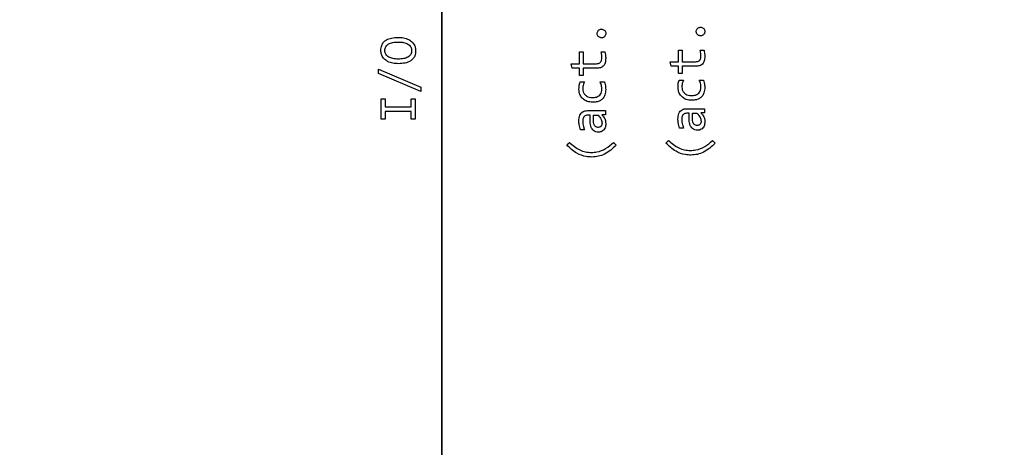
# Model space of a CAD drawing. Header units: millimetres. Extents: x 0 to 420, y 0 to 297.
# Tile 114 of 138: x 207.44 to 214.59, y 188.18 to 191.28. Entities that reach past the tile are written whole.
import ezdxf

# ---------------------------------------------------------------- set-up
doc = ezdxf.new("R2010")
doc.units = ezdxf.units.MM
doc.linetypes.add('PHANTOM', pattern=[12.7, 6.35, -1.27, 1.27, -1.27, 1.27, -1.27])
doc.styles.add('SLDTEXTSTYLE0', font='TXT', dxfattribs={"width": 0.75})
doc.dimstyles.new('SLDDIMSTYLE0', dxfattribs={"dimtxt": 3.5, "dimasz": 3.302, "dimexe": 0, "dimexo": 0.0625, "dimgap": 0.875, "dimtad": 1, "dimlfac": 5, "dimrnd": 1e-09, "dimzin": 12, "dimdsep": 46, "dimtxsty": 'SLDTEXTSTYLE0', "dimsah": 1, "dimcen": 0.09, "dimadec": 0, "dimazin": 3, "dimtfac": 1, "dimtofl": 0, "dimtmove": 0, "dimatfit": 3, "dimfxl": 1, "dimfrac": 2, "dimtolj": 1, "dimtzin": 12, "dimarcsym": 0})

# ---------------------------------------------------------------- blocks, each defined once
blk = doc.blocks.new('_D_2')
at = {"color": 7, "linetype": 'Continuous', "lineweight": 18}
for p, q in [((185.436, 191.7553), (185.436, 250.8462)), ((235.436, 223.7553), (235.436, 250.8462)), ((235.436, 249.8462), (185.436, 249.8462))]:
    blk.add_line(p, q, dxfattribs=at)
for points in [[(185.436, 249.8462), (188.738, 249.3382), (188.738, 250.3542)], [(235.436, 249.8462), (232.134, 250.3542), (232.134, 249.3382)]]:
    blk.add_solid(points, dxfattribs=at)
at = {"color": 7, "linetype": 'Continuous', "lineweight": 18, "insert": (206.5569, 254.3579), "char_height": 3.5, "attachment_point": 1, "style": 'SLDTEXTSTYLE0'}
blk.add_mtext('250', dxfattribs=at)
blk = doc.blocks.new('_D_5')
at = {"color": 7, "linetype": 'Continuous', "lineweight": 18}
for p, q in [((186.436, 221.3553), (271.0027, 221.3553)), ((270.0027, 160.1553), (270.0027, 221.3553)), ((186.436, 160.1553), (271.0027, 160.1553))]:
    blk.add_line(p, q, dxfattribs=at)
for points in [[(270.0027, 221.3553), (269.4947, 218.0533), (270.5107, 218.0533)], [(270.0027, 160.1553), (270.5107, 163.4573), (269.4947, 163.4573)]]:
    blk.add_solid(points, dxfattribs=at)
at = {"color": 7, "linetype": 'Continuous', "lineweight": 18, "insert": (265.491, 186.8762), "char_height": 3.5, "attachment_point": 1, "rotation": 90, "style": 'SLDTEXTSTYLE0'}
blk.add_mtext('306', dxfattribs=at)

msp = doc.modelspace()

# ---------------------------------------------------------------- linework, layer by layer
at = {"color": 7, "linetype": 'PHANTOM', "lineweight": 35}
msp.add_line((210.5017, 243.1863), (210.5017, 142.4764), dxfattribs=at)
at = {"color": 7, "linetype": 'Continuous', "lineweight": 25}
for p, q in [((211.4998, 191.0439), (211.5273, 191.0439)), ((211.4998, 190.959), (211.4998, 191.0439)), ((211.5273, 191.0439), (211.5273, 190.959)), ((211.6578, 191.0439), (211.686, 191.0439)), ((212.2191, 191.0581), (212.2466, 191.0581)), ((212.2191, 190.9732), (212.2191, 191.0581)), ((212.2466, 191.0581), (212.2466, 190.9732)), ((212.3771, 191.0581), (212.4053, 191.0581)), ((212.1587, 190.9732), (212.2191, 190.9732)), ((212.1671, 190.9404), (212.1587, 190.9732)), ((212.2466, 190.9732), (212.3425, 190.9732)), ((210.042, 190.9182), (210.3485, 190.789)), ((210.042, 190.8869), (210.042, 190.9182)), ((211.4394, 190.959), (211.4998, 190.959)), ((211.4478, 190.9262), (211.4394, 190.959)), ((211.4998, 190.9262), (211.4478, 190.9262)), ((211.4998, 190.8733), (211.4998, 190.9262)), ((211.5273, 190.959), (211.6232, 190.959)), ((211.5273, 190.9262), (211.5273, 190.8733)), ((211.6258, 190.9262), (211.5273, 190.9262)), ((212.2191, 190.9404), (212.1671, 190.9404)), ((212.2191, 190.8875), (212.2191, 190.9404)), ((212.2466, 190.9404), (212.2466, 190.8875)), ((212.3451, 190.9404), (212.2466, 190.9404)), ((210.3485, 190.7577), (210.042, 190.8869)), ((211.5273, 190.8733), (211.4998, 190.8733)), ((211.5059, 190.8264), (211.5372, 190.8264)), ((211.6512, 190.8264), (211.6816, 190.8264)), ((212.2466, 190.8875), (212.2191, 190.8875)), ((212.2252, 190.8405), (212.2565, 190.8405)), ((212.3705, 190.8405), (212.4009, 190.8405)), ((210.3485, 190.789), (210.3485, 190.7577)), ((210.062, 190.7037), (210.0902, 190.7037)), ((210.062, 190.5565), (210.062, 190.7037)), ((210.0902, 190.7037), (210.0902, 190.6471)), ((210.2793, 190.7037), (210.308, 190.7037)), ((210.2793, 190.6471), (210.2793, 190.7037)), ((210.308, 190.7037), (210.308, 190.5565)), ((210.0902, 190.6471), (210.2793, 190.6471)), ((210.0902, 190.6132), (210.0902, 190.5565)), ((210.2793, 190.6132), (210.0902, 190.6132)), ((210.2793, 190.5565), (210.2793, 190.6132)), ((211.5584, 190.6183), (211.6886, 190.6183)), ((211.6886, 190.6183), (211.6886, 190.589)), ((212.2777, 190.6325), (212.4079, 190.6325)), ((212.4079, 190.6325), (212.4079, 190.6032)), ((210.0902, 190.5565), (210.062, 190.5565)), ((210.308, 190.5565), (210.2793, 190.5565)), ((211.5776, 190.5855), (211.561, 190.5855)), ((211.5776, 190.5462), (211.5776, 190.5855)), ((211.6027, 190.5438), (211.6027, 190.5855)), ((211.6027, 190.5855), (211.6362, 190.5855)), ((211.6886, 190.589), (211.6633, 190.5883)), ((212.2969, 190.5996), (212.2803, 190.5996)), ((212.2969, 190.5604), (212.2969, 190.5996)), ((212.322, 190.558), (212.322, 190.5996)), ((212.322, 190.5996), (212.3555, 190.5996)), ((212.4079, 190.6032), (212.3826, 190.6025)), ((211.5377, 190.4784), (211.5081, 190.4784)), ((212.257, 190.4925), (212.2275, 190.4925)), ((212.1276, 190.3835), (212.147, 190.4024)), ((212.467, 190.4024), (212.4871, 190.3826)), ((211.4083, 190.3693), (211.4277, 190.3882)), ((211.7477, 190.3882), (211.7678, 190.3684))]:
    msp.add_line(p, q, dxfattribs=at)
for points, knots in [([(211.6294, 191.1779), (211.6297, 191.1813), (211.6303, 191.1882), (211.6355, 191.1975), (211.6434, 191.2047), (211.6523, 191.2086), (211.6583, 191.209), (211.6609, 191.2092)], [0, 0, 0, 0, 0.205919, 0.418743, 0.634132, 0.845743, 1, 1, 1, 1]), ([(211.6609, 191.2092), (211.6643, 191.2089), (211.6711, 191.2082), (211.6803, 191.203), (211.6874, 191.1952), (211.6914, 191.1863), (211.6918, 191.1803), (211.6919, 191.1779)], [0, 0, 0, 0, 0.207759, 0.417794, 0.633143, 0.848752, 1, 1, 1, 1]), ([(212.3487, 191.1921), (212.349, 191.1954), (212.3496, 191.2023), (212.3548, 191.2117), (212.3627, 191.2189), (212.3716, 191.2228), (212.3776, 191.2232), (212.3802, 191.2233)], [0, 0, 0, 0, 0.205919, 0.418743, 0.634132, 0.845743, 1, 1, 1, 1]), ([(212.3802, 191.1608), (212.3768, 191.161), (212.3698, 191.1616), (212.3603, 191.1669), (212.3531, 191.1748), (212.3492, 191.1837), (212.3488, 191.1896), (212.3487, 191.1921)], [0, 0, 0, 0, 0.205634, 0.424863, 0.638617, 0.85327, 1, 1, 1, 1]), ([(212.3802, 191.2233), (212.3836, 191.223), (212.3904, 191.2224), (212.3996, 191.2171), (212.4067, 191.2094), (212.4107, 191.2005), (212.4111, 191.1945), (212.4113, 191.1921)], [0, 0, 0, 0, 0.207759, 0.417794, 0.633143, 0.848752, 1, 1, 1, 1]), ([(212.4113, 191.1921), (212.411, 191.1887), (212.4104, 191.1817), (212.4051, 191.1724), (212.3972, 191.1652), (212.3884, 191.1613), (212.3825, 191.1609), (212.3802, 191.1608)], [0, 0, 0, 0, 0.20746, 0.423902, 0.637463, 0.856184, 1, 1, 1, 1]), ([(210.0585, 191.0561), (210.0595, 191.0685), (210.0613, 191.0897), (210.0776, 191.1156), (210.1016, 191.1349), (210.138, 191.1478), (210.167, 191.1491), (210.1832, 191.1498)], [0, 0, 0, 0, 0.207368, 0.357326, 0.507127, 0.723812, 1, 1, 1, 1]), ([(210.0878, 191.0541), (210.0881, 191.0592), (210.0886, 191.069), (210.094, 191.0825), (210.1029, 191.0939), (210.1196, 191.1058), (210.1479, 191.1149), (210.1721, 191.1158), (210.1857, 191.1163)], [0, 0, 0, 0, 0.116373, 0.223504, 0.329777, 0.443764, 0.689508, 1, 1, 1, 1]), ([(210.1832, 191.1498), (210.1966, 191.1493), (210.2236, 191.1483), (210.2595, 191.1363), (210.2881, 191.1165), (210.3051, 191.0908), (210.3108, 191.0682), (210.3112, 191.0557), (210.3113, 191.0524)], [0, 0, 0, 0, 0.222473, 0.446327, 0.618849, 0.792591, 0.944289, 1, 1, 1, 1]), ([(210.1857, 191.1163), (210.1986, 191.1158), (210.2221, 191.1148), (210.2496, 191.105), (210.2664, 191.093), (210.2756, 191.0817), (210.2813, 191.0685), (210.2819, 191.059), (210.2822, 191.0541)], [0, 0, 0, 0, 0.301407, 0.549111, 0.669368, 0.779097, 0.886426, 1, 1, 1, 1]), ([(211.6609, 191.1466), (211.6575, 191.1469), (211.6505, 191.1475), (211.641, 191.1527), (211.6338, 191.1606), (211.6298, 191.1695), (211.6295, 191.1755), (211.6294, 191.1779)], [0, 0, 0, 0, 0.205634, 0.424863, 0.638617, 0.85327, 1, 1, 1, 1]), ([(211.6919, 191.1779), (211.6917, 191.1745), (211.6911, 191.1675), (211.6858, 191.1583), (211.6779, 191.1511), (211.6691, 191.1471), (211.6632, 191.1467), (211.6609, 191.1466)], [0, 0, 0, 0, 0.20746, 0.423902, 0.637463, 0.856184, 1, 1, 1, 1]), ([(210.1861, 190.9589), (210.1727, 190.9595), (210.1458, 190.9605), (210.1099, 190.9724), (210.0814, 190.9923), (210.0646, 191.0179), (210.059, 191.0404), (210.0586, 191.0528), (210.0585, 191.0561)], [0, 0, 0, 0, 0.223086, 0.447525, 0.619644, 0.792899, 0.945132, 1, 1, 1, 1]), ([(210.1843, 190.9924), (210.1714, 190.993), (210.1479, 190.994), (210.1204, 191.0036), (210.1036, 191.0155), (210.0944, 191.0267), (210.0887, 191.0399), (210.0881, 191.0493), (210.0878, 191.0541)], [0, 0, 0, 0, 0.301383, 0.550093, 0.670116, 0.779542, 0.88659, 1, 1, 1, 1]), ([(210.2822, 191.0541), (210.2819, 191.0491), (210.2813, 191.0395), (210.276, 191.0261), (210.2671, 191.0149), (210.2505, 191.003), (210.2222, 190.9938), (210.1979, 190.9929), (210.1843, 190.9924)], [0, 0, 0, 0, 0.115027, 0.221357, 0.327318, 0.441319, 0.687196, 1, 1, 1, 1]), ([(210.3113, 191.0524), (210.3102, 191.0397), (210.3085, 191.0183), (210.2921, 190.9925), (210.2683, 190.9737), (210.2318, 190.9609), (210.2026, 190.9597), (210.1861, 190.9589)], [0, 0, 0, 0, 0.212412, 0.358588, 0.504624, 0.720913, 1, 1, 1, 1]), ([(211.6635, 191.0018), (211.6634, 191.0051), (211.6632, 191.0139), (211.6613, 191.028), (211.659, 191.0386), (211.6578, 191.0439)], [0, 0, 0, 0, 0.235101, 0.616167, 1, 1, 1, 1]), ([(211.686, 191.0439), (211.6874, 191.0373), (211.6898, 191.0263), (211.691, 191.0105), (211.6912, 191.0013), (211.6913, 190.9967)], [0, 0, 0, 0, 0.4214283, 0.7101701, 1, 1, 1, 1]), ([(212.3828, 191.016), (212.3827, 191.0193), (212.3825, 191.028), (212.3807, 191.0421), (212.3783, 191.0527), (212.3771, 191.0581)], [0, 0, 0, 0, 0.235101, 0.616167, 1, 1, 1, 1]), ([(212.4053, 191.0581), (212.4067, 191.0515), (212.4091, 191.0405), (212.4103, 191.0247), (212.4105, 191.0155), (212.4106, 191.0109)], [0, 0, 0, 0, 0.421428, 0.71017, 1, 1, 1, 1]), ([(211.6232, 190.959), (211.6288, 190.9594), (211.6381, 190.9599), (211.6498, 190.9656), (211.6576, 190.9741), (211.6628, 190.9866), (211.6632, 190.9963), (211.6635, 191.0018)], [0, 0, 0, 0, 0.249902, 0.409045, 0.568999, 0.754573, 1, 1, 1, 1]), ([(211.6913, 190.9967), (211.6907, 190.9862), (211.6899, 190.9696), (211.6805, 190.9486), (211.6679, 190.936), (211.6491, 190.9275), (211.6348, 190.9267), (211.6258, 190.9262)], [0, 0, 0, 0, 0.28426, 0.448353, 0.613848, 0.758001, 1, 1, 1, 1]), ([(212.3425, 190.9732), (212.3481, 190.9735), (212.3574, 190.9741), (212.3691, 190.9798), (212.3769, 190.9882), (212.3821, 191.0008), (212.3826, 191.0104), (212.3828, 191.016)], [0, 0, 0, 0, 0.249902, 0.409045, 0.568999, 0.754573, 1, 1, 1, 1]), ([(212.4106, 191.0109), (212.41, 191.0004), (212.4092, 190.9838), (212.3998, 190.9628), (212.3872, 190.9502), (212.3684, 190.9417), (212.3541, 190.9409), (212.3451, 190.9404)], [0, 0, 0, 0, 0.28426, 0.448353, 0.613848, 0.758001, 1, 1, 1, 1]), ([(211.4971, 190.7743), (211.4973, 190.781), (211.4977, 190.7932), (211.5005, 190.8107), (211.5041, 190.8211), (211.5059, 190.8264)], [0, 0, 0, 0, 0.377589, 0.68611, 1, 1, 1, 1]), ([(211.5372, 190.8264), (211.5346, 190.8208), (211.5297, 190.81), (211.5256, 190.7925), (211.5251, 190.7809), (211.5249, 190.775)], [0, 0, 0, 0, 0.34566, 0.668672, 1, 1, 1, 1]), ([(211.6633, 190.7763), (211.663, 190.7824), (211.6624, 190.794), (211.6582, 190.8109), (211.6535, 190.8212), (211.6512, 190.8264)], [0, 0, 0, 0, 0.347831, 0.670052, 1, 1, 1, 1]), ([(211.6816, 190.8264), (211.6837, 190.82), (211.6877, 190.8082), (211.6907, 190.7899), (211.6911, 190.7783), (211.6913, 190.7724)], [0, 0, 0, 0, 0.3636009, 0.6796876, 1, 1, 1, 1]), ([(212.2164, 190.7885), (212.2166, 190.7952), (212.217, 190.8073), (212.2198, 190.8249), (212.2234, 190.8353), (212.2252, 190.8405)], [0, 0, 0, 0, 0.377589, 0.68611, 1, 1, 1, 1]), ([(212.2565, 190.8405), (212.254, 190.8349), (212.249, 190.8241), (212.2449, 190.8067), (212.2444, 190.7951), (212.2442, 190.7892)], [0, 0, 0, 0, 0.34566, 0.668672, 1, 1, 1, 1]), ([(212.3826, 190.7905), (212.3823, 190.7965), (212.3818, 190.8081), (212.3775, 190.825), (212.3728, 190.8353), (212.3705, 190.8405)], [0, 0, 0, 0, 0.347831, 0.670052, 1, 1, 1, 1]), ([(212.4009, 190.8405), (212.403, 190.8342), (212.407, 190.8223), (212.41, 190.8041), (212.4104, 190.7924), (212.4106, 190.7865)], [0, 0, 0, 0, 0.363601, 0.679688, 1, 1, 1, 1]), ([(211.5961, 190.6791), (211.5824, 190.6803), (211.5586, 190.6823), (211.5284, 190.6995), (211.5088, 190.7227), (211.4985, 190.749), (211.4976, 190.7665), (211.4971, 190.7743)], [0, 0, 0, 0, 0.263772, 0.461609, 0.660132, 0.846595, 1, 1, 1, 1]), ([(211.5249, 190.775), (211.5255, 190.7682), (211.5268, 190.7546), (211.5372, 190.7367), (211.5525, 190.7234), (211.5723, 190.7147), (211.587, 190.7138), (211.595, 190.7133)], [0, 0, 0, 0, 0.19477, 0.389023, 0.578664, 0.77178, 1, 1, 1, 1]), ([(211.595, 190.7133), (211.6049, 190.7138), (211.6209, 190.7147), (211.6413, 190.7244), (211.6539, 190.7376), (211.662, 190.7555), (211.6628, 190.7688), (211.6633, 190.7763)], [0, 0, 0, 0, 0.27932, 0.452142, 0.625989, 0.786548, 1, 1, 1, 1]), ([(211.6913, 190.7724), (211.6904, 190.7587), (211.6889, 190.7364), (211.6739, 190.7088), (211.6546, 190.6918), (211.6278, 190.6808), (211.6079, 190.6798), (211.5961, 190.6791)], [0, 0, 0, 0, 0.267224, 0.436799, 0.606966, 0.767683, 1, 1, 1, 1]), ([(212.3154, 190.6933), (212.3018, 190.6944), (212.2779, 190.6964), (212.2477, 190.7137), (212.2281, 190.7369), (212.2178, 190.7632), (212.2169, 190.7806), (212.2164, 190.7885)], [0, 0, 0, 0, 0.263772, 0.461609, 0.660132, 0.846595, 1, 1, 1, 1]), ([(212.2442, 190.7892), (212.2448, 190.7824), (212.2461, 190.7688), (212.2565, 190.7509), (212.2718, 190.7376), (212.2916, 190.7289), (212.3063, 190.728), (212.3143, 190.7275)], [0, 0, 0, 0, 0.19477, 0.389023, 0.578664, 0.77178, 1, 1, 1, 1]), ([(212.3143, 190.7275), (212.3242, 190.728), (212.3403, 190.7289), (212.3606, 190.7385), (212.3732, 190.7518), (212.3813, 190.7697), (212.3821, 190.7829), (212.3826, 190.7905)], [0, 0, 0, 0, 0.27932, 0.452142, 0.625989, 0.786548, 1, 1, 1, 1]), ([(212.4106, 190.7865), (212.4097, 190.7729), (212.4082, 190.7506), (212.3932, 190.723), (212.3739, 190.706), (212.3471, 190.695), (212.3272, 190.6939), (212.3154, 190.6933)], [0, 0, 0, 0, 0.267224, 0.436799, 0.606966, 0.767683, 1, 1, 1, 1]), ([(211.4962, 190.5445), (211.4971, 190.5582), (211.4983, 190.5781), (211.5116, 190.6006), (211.5257, 190.6118), (211.542, 190.6176), (211.553, 190.6181), (211.5584, 190.6183)], [0, 0, 0, 0, 0.370367, 0.534357, 0.699215, 0.852651, 1, 1, 1, 1]), ([(212.2156, 190.5587), (212.2164, 190.5724), (212.2176, 190.5923), (212.2309, 190.6148), (212.245, 190.626), (212.2613, 190.6317), (212.2723, 190.6322), (212.2777, 190.6325)], [0, 0, 0, 0, 0.370367, 0.534357, 0.699215, 0.852651, 1, 1, 1, 1]), ([(211.5081, 190.4784), (211.5061, 190.4847), (211.5019, 190.4974), (211.4974, 190.5195), (211.4967, 190.5353), (211.4962, 190.5445)], [0, 0, 0, 0, 0.2967622, 0.5936204, 1, 1, 1, 1]), ([(211.561, 190.5855), (211.556, 190.5851), (211.5473, 190.5844), (211.5364, 190.5778), (211.5287, 190.5685), (211.5246, 190.556), (211.5242, 190.5468), (211.524, 190.5421)], [0, 0, 0, 0, 0.229439, 0.401197, 0.573085, 0.781096, 1, 1, 1, 1]), ([(211.524, 190.5421), (211.5243, 190.5354), (211.5248, 190.522), (211.5295, 190.5006), (211.5348, 190.4863), (211.5377, 190.4784)], [0, 0, 0, 0, 0.306039, 0.612043, 1, 1, 1, 1]), ([(211.6382, 190.4625), (211.6314, 190.463), (211.6189, 190.464), (211.6027, 190.473), (211.5897, 190.4873), (211.5791, 190.5122), (211.5781, 190.5332), (211.5776, 190.5462)], [0, 0, 0, 0, 0.1737188, 0.318793, 0.4635629, 0.6651493, 1, 1, 1, 1]), ([(211.6371, 190.4971), (211.6345, 190.4972), (211.6296, 190.4974), (211.6227, 190.4996), (211.6167, 190.5032), (211.6116, 190.5083), (211.6076, 190.515), (211.6034, 190.5269), (211.603, 190.5368), (211.6027, 190.5438)], [0, 0, 0, 0, 0.116516, 0.223436, 0.326257, 0.43112, 0.549887, 0.681582, 1, 1, 1, 1]), ([(211.6362, 190.5855), (211.6442, 190.5757), (211.6553, 190.5621), (211.6633, 190.5418), (211.6642, 190.5329), (211.6646, 190.5288)], [0, 0, 0, 0, 0.583986, 0.811533, 1, 1, 1, 1]), ([(211.6633, 190.5883), (211.6678, 190.5834), (211.6788, 190.5713), (211.69, 190.549), (211.6913, 190.5314), (211.6919, 190.5235)], [0, 0, 0, 0, 0.276395, 0.676022, 1, 1, 1, 1]), ([(212.2275, 190.4925), (212.2254, 190.4989), (212.2212, 190.5116), (212.2168, 190.5337), (212.216, 190.5495), (212.2156, 190.5587)], [0, 0, 0, 0, 0.296762, 0.59362, 1, 1, 1, 1]), ([(212.2803, 190.5996), (212.2754, 190.5992), (212.2666, 190.5985), (212.2557, 190.592), (212.248, 190.5827), (212.2439, 190.5702), (212.2435, 190.561), (212.2433, 190.5562)], [0, 0, 0, 0, 0.2294394, 0.4011974, 0.5730848, 0.7810961, 1, 1, 1, 1]), ([(212.2433, 190.5562), (212.2436, 190.5495), (212.2441, 190.5362), (212.2489, 190.5147), (212.2541, 190.5005), (212.257, 190.4925)], [0, 0, 0, 0, 0.306039, 0.612043, 1, 1, 1, 1]), ([(212.3575, 190.4767), (212.3507, 190.4772), (212.3382, 190.4781), (212.322, 190.4872), (212.309, 190.5015), (212.2984, 190.5264), (212.2975, 190.5473), (212.2969, 190.5604)], [0, 0, 0, 0, 0.173719, 0.318793, 0.463563, 0.665149, 1, 1, 1, 1]), ([(212.3564, 190.5113), (212.3521, 190.5116), (212.3446, 190.5122), (212.3353, 190.5177), (212.3281, 190.526), (212.3228, 190.5398), (212.3223, 190.5512), (212.322, 190.558)], [0, 0, 0, 0, 0.193375, 0.338186, 0.482805, 0.690679, 1, 1, 1, 1]), ([(212.3555, 190.5996), (212.3599, 190.5946), (212.3679, 190.5852), (212.3765, 190.5707), (212.3824, 190.5569), (212.3834, 190.5477), (212.3839, 190.543)], [0, 0, 0, 0, 0.310151, 0.572624, 0.782049, 1, 1, 1, 1]), ([(212.3839, 190.543), (212.3837, 190.5384), (212.3833, 190.5308), (212.3786, 190.521), (212.3722, 190.5149), (212.3643, 190.5118), (212.359, 190.5114), (212.3564, 190.5113)], [0, 0, 0, 0, 0.288066, 0.477588, 0.668502, 0.833986, 1, 1, 1, 1]), ([(212.4113, 190.5377), (212.4105, 190.5271), (212.4093, 190.5111), (212.3983, 190.4925), (212.3859, 190.4824), (212.3715, 190.4774), (212.3621, 190.4769), (212.3575, 190.4767)], [0, 0, 0, 0, 0.340438, 0.514985, 0.690695, 0.85096, 1, 1, 1, 1]), ([(212.3826, 190.6025), (212.3871, 190.5976), (212.3981, 190.5855), (212.4093, 190.5631), (212.4106, 190.5456), (212.4113, 190.5377)], [0, 0, 0, 0, 0.2763946, 0.6760221, 1, 1, 1, 1]), ([(211.6646, 190.5288), (211.6643, 190.524), (211.6639, 190.517), (211.6602, 190.5088), (211.6567, 190.5043), (211.6525, 190.501), (211.6462, 190.4978), (211.6408, 190.4974), (211.6371, 190.4971)], [0, 0, 0, 0, 0.3043981, 0.4345659, 0.5575933, 0.6630111, 0.7689963, 1, 1, 1, 1]), ([(211.6919, 190.5235), (211.6912, 190.513), (211.69, 190.4969), (211.679, 190.4783), (211.6665, 190.4682), (211.6522, 190.4633), (211.6427, 190.4628), (211.6382, 190.4625)], [0, 0, 0, 0, 0.340438, 0.514985, 0.690695, 0.85096, 1, 1, 1, 1]), ([(212.147, 190.4024), (212.1709, 190.3818), (212.2059, 190.3517), (212.2636, 190.3321), (212.2924, 190.3303), (212.3068, 190.3295)], [0, 0, 0, 0, 0.52045, 0.760302, 1, 1, 1, 1]), ([(212.3068, 190.3295), (212.3202, 190.3302), (212.3562, 190.3324), (212.4137, 190.3552), (212.4489, 190.3863), (212.467, 190.4024)], [0, 0, 0, 0, 0.2228994, 0.5983233, 1, 1, 1, 1]), ([(211.5899, 190.2818), (211.5765, 190.2825), (211.5393, 190.2845), (211.4725, 190.3089), (211.4316, 190.3473), (211.4083, 190.3693)], [0, 0, 0, 0, 0.194004, 0.539775, 1, 1, 1, 1]), ([(211.4277, 190.3882), (211.4516, 190.3676), (211.4866, 190.3375), (211.5443, 190.3179), (211.5731, 190.3162), (211.5875, 190.3153)], [0, 0, 0, 0, 0.52045, 0.760302, 1, 1, 1, 1]), ([(211.5875, 190.3153), (211.6009, 190.3161), (211.6369, 190.3182), (211.6944, 190.3411), (211.7295, 190.3722), (211.7477, 190.3882)], [0, 0, 0, 0, 0.222899, 0.598323, 1, 1, 1, 1]), ([(211.7678, 190.3684), (211.7413, 190.344), (211.7027, 190.3085), (211.638, 190.285), (211.6059, 190.2828), (211.5899, 190.2818)], [0, 0, 0, 0, 0.525722, 0.763802, 1, 1, 1, 1]), ([(212.3092, 190.296), (212.2958, 190.2967), (212.2586, 190.2987), (212.1918, 190.3231), (212.151, 190.3615), (212.1276, 190.3835)], [0, 0, 0, 0, 0.194004, 0.539775, 1, 1, 1, 1]), ([(212.4871, 190.3826), (212.4606, 190.3582), (212.4221, 190.3227), (212.3573, 190.2991), (212.3252, 190.297), (212.3092, 190.296)], [0, 0, 0, 0, 0.525722, 0.763802, 1, 1, 1, 1])]:
    msp.add_open_spline(points, degree=3, knots=knots, dxfattribs=at)

# ---------------------------------------------------------------- dimensions: what is measured, and where the dimension line sits
at = {"color": 7, "linetype": 'Continuous', "lineweight": 18}
dim = msp.add_linear_dim(base=(185.436, 249.8462), p1=(235.436, 222.7553), p2=(185.436, 190.7553), dimstyle='SLDDIMSTYLE0', dxfattribs=at)
dim.commit()
dim.dimension.update_dxf_attribs({"geometry": '_D_2', "text_midpoint": (210.436, 249.8462), "dimtype": 160})
dim = msp.add_linear_dim(base=(270.0027, 221.3553), p1=(185.436, 160.1553), p2=(185.436, 221.3553), angle=90, dimstyle='SLDDIMSTYLE0', dxfattribs=at)
dim.commit()
dim.dimension.update_dxf_attribs({"geometry": '_D_5', "text_midpoint": (270.0027, 190.7553), "dimtype": 160})

doc.saveas('drawing.dxf')
